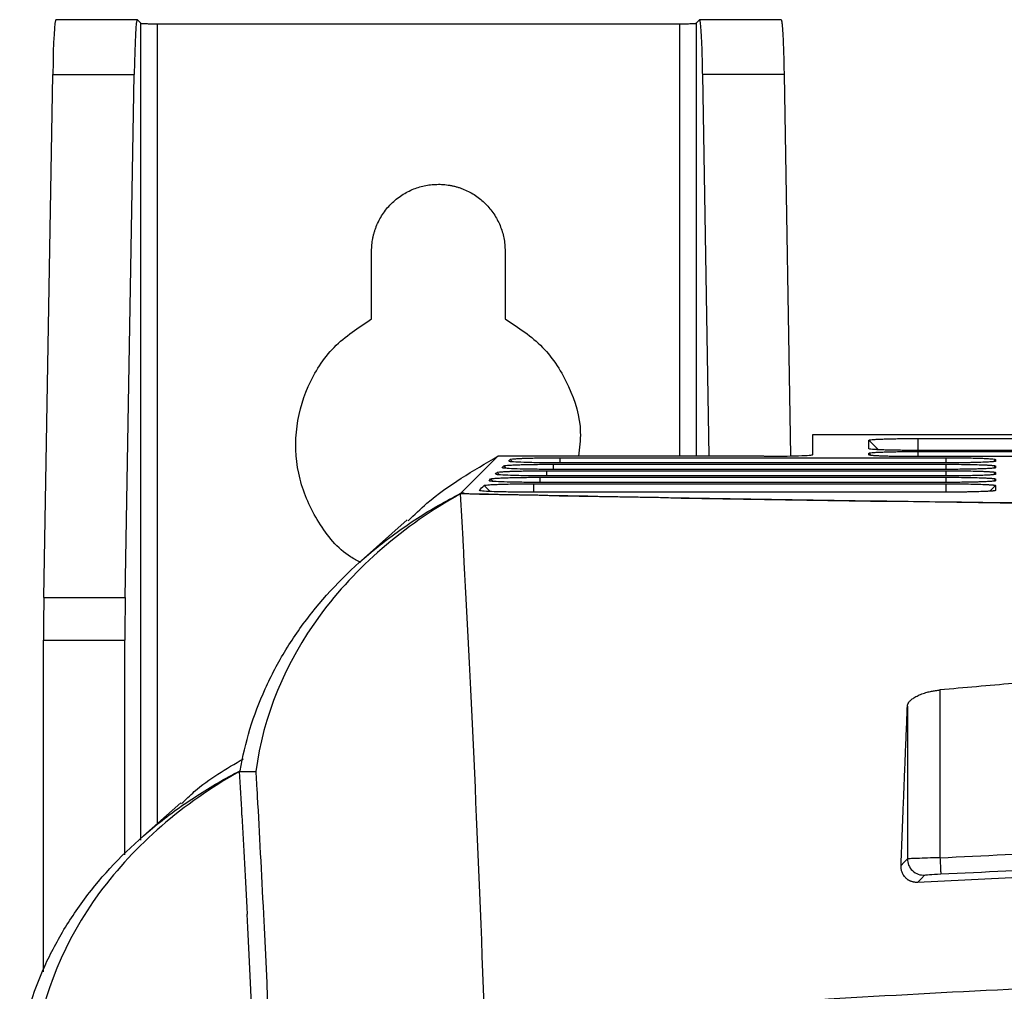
# Model space of a CAD drawing. Header units: millimetres. Extents: x -155 to 1130, y -373 to 1265.
# Tile 134 of 198: x 501 to 562, y 631 to 690. Entities that reach past the tile are written whole.
import ezdxf

# ---------------------------------------------------------------- set-up
doc = ezdxf.new("R2010")
doc.units = ezdxf.units.MM

msp = doc.modelspace()

# ---------------------------------------------------------------- linework, layer by layer
at = {"color": 7, "linetype": 'Continuous', "lineweight": 25}
for p, q in [((508.603, 690.366), (503.603, 690.366)), ((508.61, 690.362), (508.824, 690.148)), ((542.931, 690.148), (543.145, 690.362)), ((548.152, 690.366), (543.144, 690.366)), ((509.824, 690.114), (541.931, 690.114)), ((502.867, 654.858), (503.414, 686.997)), ((503.414, 686.997), (508.414, 686.997)), ((507.867, 654.858), (508.414, 686.997)), ((543.74, 663.536), (543.341, 686.997)), ((548.341, 686.997), (543.341, 686.997)), ((548.341, 686.997), (548.74, 663.553)), ((523.002, 671.985), (523.002, 676.149)), ((531.202, 676.149), (531.202, 671.985)), ((550.097, 663.632), (550.108, 664.869)), ((550.108, 663.641), (550.108, 664.869)), ((550.108, 664.869), (565.652, 664.869)), ((554.145, 663.937), (553.55, 664.521)), ((556.566, 664.627), (565.652, 664.627)), ((553.657, 663.616), (553.55, 663.721)), ((565.652, 663.893), (556.568, 663.893)), ((530.765, 663.536), (528.479, 661.258)), ((547.107, 663.536), (530.765, 663.536)), ((534.167, 663.044), (558.281, 663.044)), ((558.281, 663.127), (534.464, 663.127)), ((534.568, 663.444), (558.281, 663.444)), ((565.652, 663.51), (556.568, 663.51)), ((561.334, 663.337), (561.334, 663.232)), ((533.765, 662.644), (558.281, 662.644)), ((558.281, 662.727), (534.062, 662.727)), ((561.334, 662.937), (561.334, 662.832)), ((561.334, 662.537), (561.334, 662.432)), ((532.962, 661.844), (558.281, 661.844)), ((533.364, 662.244), (558.281, 662.244)), ((561.334, 662.136), (561.334, 662.032)), ((528.688, 661.258), (528.479, 661.258)), ((528.681, 661.252), (528.688, 661.258)), ((528.681, 661.252), (528.976, 661.245)), ((558.281, 661.329), (532.658, 661.329)), ((561.334, 661.736), (561.334, 661.434)), ((525.193, 659.629), (522.368, 657.112)), ((502.867, 654.858), (507.867, 654.858)), ((502.845, 652.226), (507.845, 652.226)), ((502.845, 631.845), (502.845, 652.226)), ((507.845, 639.036), (507.845, 652.226)), ((557.918, 649.17), (557.918, 638.86)), ((555.918, 648.175), (555.918, 638.792)), ((514.888, 644.166), (515.888, 644.166)), ((511.289, 642.233), (508.99, 640.211))]:
    msp.add_line(p, q, dxfattribs=at)
at = {"color": 8, "linetype": 'Continuous', "lineweight": 25}
for p, q in [((508.824, 639.937), (508.824, 690.148)), ((509.824, 690.114), (509.824, 640.944)), ((541.931, 663.536), (541.931, 690.114)), ((542.931, 690.148), (542.931, 663.536)), ((556.566, 664.627), (556.566, 663.893)), ((556.566, 663.827), (556.566, 663.51)), ((531.517, 663.341), (531.665, 663.194)), ((534.167, 662.727), (534.167, 663.044)), ((534.568, 663.444), (534.568, 663.127)), ((558.281, 663.444), (558.281, 663.127)), ((558.281, 663.044), (558.281, 662.727)), ((561.334, 663.337), (561.2, 663.205)), ((530.713, 662.54), (530.862, 662.394)), ((531.115, 662.94), (531.264, 662.794)), ((533.765, 662.327), (533.765, 662.644)), ((558.281, 662.644), (558.281, 662.327)), ((561.334, 662.937), (561.2, 662.805)), ((561.334, 662.537), (561.2, 662.405)), ((529.91, 661.74), (530.287, 661.37)), ((530.312, 662.14), (530.461, 661.994)), ((532.962, 661.329), (532.962, 661.844)), ((533.364, 661.927), (533.364, 662.244)), ((558.281, 662.244), (558.281, 661.927)), ((558.281, 661.844), (558.281, 661.329)), ((561.334, 662.136), (561.2, 662.005)), ((561.334, 661.736), (560.979, 661.387))]:
    msp.add_line(p, q, dxfattribs=at)
at = {"color": 7, "linetype": 'Continuous', "lineweight": 25, "flags": 128}
for points in [[(556.566, 663.827), (559.468, 663.827), (565.652, 663.827)], [(558.281, 661.927), (555.477, 661.927), (544.262, 661.927), (533.259, 661.927)], [(558.281, 662.327), (555.477, 662.327), (544.262, 662.327), (533.66, 662.327)], [(555.918, 638.792), (555.7, 638.563), (555.529, 638.383)], [(556.539, 637.34), (556.78, 637.594), (556.969, 637.794)]]:
    msp.add_lwpolyline(points, dxfattribs=at)
at = {"color": 7, "linetype": 'Continuous', "lineweight": 25}
for centre, major_axis, ratio, start_param, end_param in [((503.603, 684.366), (0, 6), 0.034921, 0, 1.1168), ((508.603, 684.366), (0, 6), 0.034921, 0, 1.1168), ((547.108, 663.641), (3, 0), 0.034783, 4.712161, 6.283186), ((503.055, 652.226), (0, 6), 0.034921, 1.1168, 1.570796), ((508.055, 652.226), (0, 6), 0.034921, 1.1168, 1.570796)]:
    msp.add_ellipse(centre, major_axis=major_axis, ratio=ratio, start_param=start_param, end_param=end_param, dxfattribs=at)
for points, knots in [([(508.61, 690.362), (508.609, 690.363), (508.606, 690.365), (508.604, 690.366), (508.603, 690.366)], [0, 0, 0, 0, 0.5, 1, 1, 1, 1]), ([(543.341, 686.997), (543.339, 687.067), (543.337, 687.207), (543.333, 687.412), (543.329, 687.611), (543.324, 687.805), (543.319, 687.995), (543.314, 688.179), (543.304, 688.514), (543.288, 688.968), (543.264, 689.471), (543.237, 689.873), (543.214, 690.112), (543.195, 690.245), (543.181, 690.314), (543.167, 690.358), (543.157, 690.363), (543.152, 690.366)], [0, 0, 0, 0, 0.035134, 0.070138, 0.105065, 0.139969, 0.174904, 0.209924, 0.245082, 0.372469, 0.499947, 0.627355, 0.75485, 0.816266, 0.877404, 0.938553, 1, 1, 1, 1]), ([(548.152, 690.366), (548.155, 690.365), (548.161, 690.363), (548.169, 690.349), (548.177, 690.326), (548.185, 690.294), (548.193, 690.253), (548.201, 690.203), (548.216, 690.092), (548.237, 689.873), (548.264, 689.471), (548.288, 688.968), (548.306, 688.473), (548.318, 688.044), (548.327, 687.711), (548.334, 687.363), (548.339, 687.119), (548.341, 686.997)], [0, 0, 0, 0, 0.035151, 0.070171, 0.105113, 0.140032, 0.17498, 0.210012, 0.245181, 0.372597, 0.500085, 0.627483, 0.754949, 0.816345, 0.87746, 0.938582, 1, 1, 1, 1]), ([(508.824, 690.148), (508.826, 690.147), (508.83, 690.144), (508.846, 690.141), (508.87, 690.138), (508.915, 690.134), (508.995, 690.129), (509.124, 690.124), (509.281, 690.119), (509.456, 690.116), (509.639, 690.114), (509.762, 690.114), (509.824, 690.114)], [0, 0, 0, 0, 0.0603737, 0.1202736, 0.1802171, 0.2407209, 0.3703025, 0.5002214, 0.6297726, 0.7596615, 0.8797434, 1, 1, 1, 1]), ([(541.931, 690.114), (541.962, 690.114), (542.024, 690.114), (542.115, 690.114), (542.205, 690.115), (542.326, 690.117), (542.473, 690.119), (542.63, 690.124), (542.76, 690.129), (542.854, 690.135), (542.915, 690.141), (542.925, 690.145), (542.931, 690.148)], [0, 0, 0, 0, 0.060337, 0.120202, 0.180114, 0.240589, 0.370126, 0.500029, 0.629596, 0.759529, 0.879672, 1, 1, 1, 1]), ([(523.002, 676.149), (523.003, 676.214), (523.005, 676.343), (523.019, 676.536), (523.041, 676.728), (523.073, 676.917), (523.113, 677.105), (523.163, 677.292), (523.222, 677.476), (523.314, 677.727), (523.456, 678.038), (523.666, 678.399), (523.914, 678.739), (524.198, 679.053), (524.513, 679.337), (524.852, 679.585), (525.213, 679.796), (525.583, 679.964), (525.957, 680.093), (526.333, 680.182), (526.715, 680.239), (526.973, 680.245), (527.102, 680.249)], [0, 0, 0, 0, 0.030232, 0.060266, 0.090167, 0.120003, 0.149842, 0.179751, 0.209797, 0.240047, 0.304318, 0.368671, 0.43431, 0.500032, 0.565671, 0.631393, 0.695665, 0.760018, 0.820268, 0.879989, 0.939719, 1, 1, 1, 1]), ([(527.102, 680.249), (527.17, 680.248), (527.305, 680.246), (527.506, 680.231), (527.705, 680.207), (527.903, 680.172), (528.098, 680.128), (528.292, 680.075), (528.483, 680.011), (528.859, 679.866), (529.396, 679.581), (530.02, 679.066), (530.535, 678.442), (530.851, 677.846), (531.033, 677.341), (531.131, 676.95), (531.191, 676.552), (531.199, 676.284), (531.202, 676.149)], [0, 0, 0, 0, 0.031533, 0.062841, 0.093999, 0.125083, 0.156169, 0.187335, 0.218656, 0.250207, 0.375081, 0.500037, 0.624911, 0.749866, 0.81269, 0.874912, 0.937145, 1, 1, 1, 1]), ([(522.339, 657.009), (522.125, 657.118), (521.049, 657.663), (519.645, 659.437), (518.442, 662.085), (518.22, 665.039), (518.964, 667.873), (520.567, 670.377), (522.191, 671.449), (523.002, 671.985)], [0, 0, 0, 0, 0.0396201, 0.1996834, 0.3597467, 0.51981, 0.6798734, 0.8399367, 1, 1, 1, 1]), ([(531.202, 671.985), (532.017, 671.449), (533.645, 670.376), (535.21, 667.876), (535.957, 665.489), (535.771, 664.031), (535.708, 663.536)], [0, 0, 0, 0, 0.284538, 0.569076, 0.853613, 1, 1, 1, 1]), ([(553.55, 664.521), (553.55, 664.525), (553.562, 664.533), (553.611, 664.543), (553.695, 664.554), (553.828, 664.566), (554.01, 664.578), (554.227, 664.588), (554.477, 664.598), (554.736, 664.606), (554.953, 664.611), (555.113, 664.614), (555.279, 664.617), (555.561, 664.621), (555.975, 664.626), (556.368, 664.627), (556.566, 664.627)], [2, 2, 2, 2, 2.228679, 2.463688, 2.618845, 2.926985, 3.234605, 3.389374, 3.698809, 4.008338, 4.085776, 4.240461, 4.394986, 4.472293, 4.87644, 5.285383, 5.285383, 5.285383, 5.285383]), ([(556.568, 663.893), (556.458, 663.893), (556.236, 663.893), (555.944, 663.895), (555.624, 663.898), (555.282, 663.902), (554.96, 663.909), (554.656, 663.916), (554.374, 663.925), (554.157, 663.934), (554.009, 663.942), (553.932, 663.946), (553.844, 663.952), (553.72, 663.961), (553.588, 663.977), (553.55, 663.99), (553.55, 663.997)], [2, 2, 2, 2, 2.232886, 2.466113, 2.620349, 2.927094, 3.233599, 3.392227, 3.709325, 4.026521, 4.105887, 4.264407, 4.343566, 4.501859, 4.899147, 5.302804, 5.302804, 5.302804, 5.302804]), ([(553.55, 663.721), (553.55, 663.725), (553.562, 663.732), (553.611, 663.743), (553.695, 663.754), (553.828, 663.766), (554.01, 663.778), (554.227, 663.788), (554.477, 663.798), (554.736, 663.805), (554.953, 663.811), (555.113, 663.814), (555.279, 663.817), (555.561, 663.821), (555.975, 663.826), (556.368, 663.827), (556.566, 663.827)], [2, 2, 2, 2, 2.228679, 2.463687, 2.618844, 2.926983, 3.234605, 3.389377, 3.698818, 4.008352, 4.08579, 4.240476, 4.395, 4.472307, 4.87645, 5.285391, 5.285391, 5.285391, 5.285391]), ([(556.568, 663.51), (556.514, 663.51), (556.403, 663.51), (556.255, 663.511), (556.09, 663.511), (555.944, 663.512), (555.766, 663.514), (555.625, 663.515), (555.453, 663.517), (555.285, 663.52), (555.123, 663.523), (554.98, 663.526), (554.855, 663.528), (554.642, 663.534), (554.374, 663.542), (554.157, 663.551), (554.009, 663.559), (553.932, 663.563), (553.844, 663.569), (553.72, 663.579), (553.588, 663.594), (553.55, 663.607), (553.55, 663.614)], [2, 2, 2, 2, 2.11516, 2.232917, 2.310976, 2.466177, 2.543401, 2.697271, 2.773999, 2.927217, 3.080375, 3.157026, 3.273435, 3.392396, 3.709488, 4.026683, 4.10605, 4.26457, 4.34373, 4.502024, 4.899314, 5.302973, 5.302973, 5.302973, 5.302973]), ([(525.246, 659.571), (525.626, 659.937), (527.264, 661.514), (529.243, 662.658), (530.765, 663.536)], [0, 0, 0, 0, 0.231522, 1, 1, 1, 1]), ([(531.115, 662.94), (531.121, 662.947), (531.166, 662.959), (531.328, 662.978), (531.537, 662.992), (531.719, 663.001), (531.832, 663.006), (531.947, 663.01), (532.156, 663.018), (532.49, 663.027), (532.942, 663.036), (533.351, 663.04), (533.761, 663.043), (534.007, 663.044), (534.167, 663.044)], [2, 2, 2, 2, 2.37827, 2.756994, 3.13292, 3.320943, 3.415148, 3.509549, 3.681847, 4.030166, 4.385567, 4.742055, 4.920185, 5.250746, 5.250746, 5.250746, 5.250746]), ([(534.464, 663.127), (534.116, 663.129), (533.422, 663.131), (532.498, 663.149), (531.818, 663.177), (531.478, 663.203), (531.452, 663.219), (531.445, 663.223)], [0, 0, 0, 0, 0.231518, 0.462776, 0.69166, 0.918999, 1, 1, 1, 1]), ([(531.517, 663.341), (531.523, 663.347), (531.568, 663.36), (531.729, 663.378), (531.939, 663.392), (532.12, 663.401), (532.234, 663.406), (532.349, 663.411), (532.558, 663.418), (532.892, 663.427), (533.343, 663.436), (533.752, 663.441), (534.162, 663.444), (534.409, 663.444), (534.568, 663.444)], [2, 2, 2, 2, 2.37827, 2.756995, 3.132921, 3.320944, 3.415149, 3.50955, 3.681848, 4.03017, 4.385579, 4.742071, 4.920202, 5.250763, 5.250763, 5.250763, 5.250763]), ([(558.281, 663.444), (558.466, 663.444), (558.696, 663.443), (559.01, 663.441), (559.185, 663.439), (559.399, 663.437), (559.689, 663.432), (560.112, 663.424), (560.51, 663.411), (560.769, 663.399), (560.929, 663.39), (561.054, 663.382), (561.195, 663.37), (561.305, 663.355), (561.334, 663.343), (561.334, 663.337)], [2, 2, 2, 2, 2.381368, 2.475729, 2.663569, 2.757157, 2.943889, 3.3169, 3.775108, 4.049592, 4.188489, 4.399059, 4.609377, 4.969162, 5.323961, 5.323961, 5.323961, 5.323961]), ([(561.334, 663.232), (561.334, 663.226), (561.313, 663.218), (561.248, 663.207), (561.2, 663.201), (561.125, 663.194), (561.002, 663.184), (560.749, 663.169), (560.387, 663.156), (560.051, 663.147), (559.793, 663.141), (559.55, 663.137), (559.204, 663.132), (558.781, 663.128), (558.448, 663.127), (558.281, 663.127)], [2, 2, 2, 2, 2.380855, 2.475268, 2.663393, 2.757203, 2.944514, 3.319076, 3.784463, 4.065282, 4.207336, 4.422636, 4.637573, 4.986225, 5.335894, 5.335894, 5.335894, 5.335894]), ([(558.281, 663.044), (558.499, 663.044), (558.929, 663.042), (559.54, 663.035), (560.09, 663.024), (560.501, 663.011), (560.753, 663), (560.896, 662.992), (560.976, 662.987), (561.051, 662.982), (561.104, 662.978), (561.158, 662.973), (561.201, 662.968), (561.253, 662.962), (561.298, 662.954), (561.327, 662.945), (561.334, 662.939), (561.334, 662.937)], [2, 2, 2, 2, 2.449408, 2.889138, 3.324392, 3.76043, 4.030949, 4.167528, 4.305203, 4.374508, 4.514159, 4.584553, 4.691145, 4.798482, 4.985006, 5.157664, 5.323886, 5.323886, 5.323886, 5.323886]), ([(533.66, 662.327), (533.313, 662.328), (532.62, 662.331), (531.696, 662.349), (531.015, 662.376), (530.675, 662.403), (530.649, 662.419), (530.642, 662.423)], [0, 0, 0, 0, 0.231408, 0.462596, 0.6916, 0.918926, 1, 1, 1, 1]), ([(530.713, 662.54), (530.72, 662.547), (530.765, 662.559), (530.926, 662.578), (531.135, 662.592), (531.317, 662.601), (531.431, 662.606), (531.545, 662.61), (531.755, 662.618), (532.089, 662.627), (532.54, 662.635), (532.949, 662.64), (533.359, 662.643), (533.605, 662.644), (533.765, 662.644)], [2, 2, 2, 2, 2.37827, 2.756994, 3.132921, 3.320944, 3.415149, 3.509551, 3.681849, 4.030169, 4.385571, 4.742059, 4.920189, 5.25075, 5.25075, 5.25075, 5.25075]), ([(534.062, 662.727), (533.715, 662.728), (533.021, 662.731), (532.097, 662.749), (531.416, 662.776), (531.076, 662.803), (531.05, 662.819), (531.043, 662.823)], [0, 0, 0, 0, 0.231511, 0.462786, 0.691607, 0.91901, 1, 1, 1, 1]), ([(561.334, 662.832), (561.334, 662.826), (561.313, 662.818), (561.248, 662.807), (561.2, 662.801), (561.125, 662.794), (561.002, 662.784), (560.749, 662.769), (560.387, 662.756), (560.051, 662.747), (559.793, 662.741), (559.55, 662.737), (559.204, 662.732), (558.781, 662.728), (558.448, 662.727), (558.281, 662.727)], [2, 2, 2, 2, 2.380856, 2.47527, 2.663395, 2.757205, 2.944516, 3.319079, 3.784469, 4.065291, 4.207346, 4.422648, 4.637587, 4.986241, 5.335911, 5.335911, 5.335911, 5.335911]), ([(558.281, 662.644), (558.499, 662.644), (558.929, 662.642), (559.54, 662.635), (560.09, 662.624), (560.501, 662.611), (560.753, 662.6), (560.896, 662.592), (560.976, 662.587), (561.051, 662.582), (561.104, 662.578), (561.158, 662.573), (561.201, 662.568), (561.253, 662.562), (561.298, 662.554), (561.327, 662.545), (561.334, 662.539), (561.334, 662.537)], [2, 2, 2, 2, 2.449407, 2.889136, 3.324388, 3.760423, 4.030942, 4.167521, 4.305197, 4.374503, 4.514154, 4.584548, 4.69114, 4.798477, 4.985002, 5.157659, 5.323881, 5.323881, 5.323881, 5.323881]), ([(561.334, 662.432), (561.334, 662.426), (561.313, 662.418), (561.248, 662.407), (561.2, 662.401), (561.125, 662.394), (561.002, 662.384), (560.749, 662.369), (560.387, 662.355), (560.051, 662.346), (559.793, 662.341), (559.55, 662.336), (559.204, 662.332), (558.781, 662.328), (558.448, 662.327), (558.281, 662.327)], [2, 2, 2, 2, 2.380857, 2.47527, 2.663396, 2.757207, 2.944518, 3.319081, 3.784473, 4.065296, 4.207351, 4.422654, 4.637593, 4.986247, 5.335918, 5.335918, 5.335918, 5.335918]), ([(529.91, 661.74), (529.917, 661.746), (529.962, 661.759), (530.123, 661.777), (530.332, 661.791), (530.514, 661.801), (530.627, 661.806), (530.742, 661.81), (530.952, 661.817), (531.286, 661.827), (531.737, 661.835), (532.146, 661.84), (532.556, 661.843), (532.802, 661.844), (532.962, 661.844)], [2, 2, 2, 2, 2.378271, 2.756996, 3.132921, 3.320942, 3.415146, 3.509547, 3.681844, 4.030163, 4.385567, 4.742056, 4.920187, 5.250748, 5.250748, 5.250748, 5.250748]), ([(533.259, 661.927), (532.912, 661.928), (532.218, 661.931), (531.294, 661.949), (530.613, 661.976), (530.273, 662.003), (530.247, 662.019), (530.24, 662.023)], [0, 0, 0, 0, 0.231399, 0.462595, 0.691545, 0.918891, 1, 1, 1, 1]), ([(530.312, 662.14), (530.318, 662.146), (530.363, 662.159), (530.525, 662.177), (530.734, 662.192), (530.915, 662.201), (531.029, 662.206), (531.144, 662.21), (531.353, 662.218), (531.687, 662.227), (532.139, 662.235), (532.547, 662.24), (532.958, 662.243), (533.204, 662.244), (533.364, 662.244)], [2, 2, 2, 2, 2.378269, 2.75699, 3.132917, 3.320942, 3.415148, 3.509551, 3.68185, 4.030171, 4.385574, 4.742064, 4.920195, 5.250756, 5.250756, 5.250756, 5.250756]), ([(558.281, 662.244), (558.499, 662.244), (558.929, 662.242), (559.54, 662.235), (560.09, 662.224), (560.501, 662.211), (560.753, 662.2), (560.896, 662.192), (560.976, 662.187), (561.051, 662.182), (561.104, 662.177), (561.158, 662.172), (561.201, 662.168), (561.253, 662.161), (561.298, 662.154), (561.327, 662.145), (561.334, 662.139), (561.334, 662.136)], [2, 2, 2, 2, 2.449408, 2.889139, 3.324391, 3.760425, 4.030945, 4.167524, 4.3052, 4.374506, 4.514158, 4.584552, 4.691144, 4.798481, 4.985006, 5.157663, 5.323885, 5.323885, 5.323885, 5.323885]), ([(561.334, 662.032), (561.334, 662.026), (561.313, 662.018), (561.248, 662.007), (561.2, 662.001), (561.125, 661.994), (561.002, 661.984), (560.749, 661.969), (560.387, 661.955), (560.051, 661.946), (559.793, 661.941), (559.55, 661.936), (559.204, 661.932), (558.781, 661.928), (558.448, 661.927), (558.281, 661.927)], [2, 2, 2, 2, 2.380855, 2.475269, 2.663393, 2.757204, 2.944515, 3.319076, 3.784463, 4.065283, 4.207338, 4.422639, 4.637577, 4.986231, 5.3359, 5.3359, 5.3359, 5.3359]), ([(558.281, 661.844), (558.499, 661.844), (558.929, 661.842), (559.54, 661.835), (560.09, 661.824), (560.501, 661.811), (560.753, 661.8), (560.896, 661.792), (560.976, 661.787), (561.05, 661.782), (561.104, 661.777), (561.158, 661.772), (561.201, 661.768), (561.253, 661.761), (561.298, 661.754), (561.327, 661.745), (561.334, 661.739), (561.334, 661.736)], [2, 2, 2, 2, 2.449408, 2.889137, 3.324386, 3.760422, 4.030941, 4.167519, 4.305192, 4.374497, 4.514145, 4.584537, 4.691127, 4.798463, 4.984985, 5.157642, 5.323864, 5.323864, 5.323864, 5.323864]), ([(514.93, 644.208), (515.215, 645.944), (515.732, 647.623), (516.836, 650.061), (517.259, 650.86), (518.222, 652.431), (518.754, 653.191), (520.494, 655.383), (521.844, 656.732), (523.77, 658.281), (524.168, 658.583), (524.98, 659.169), (525.395, 659.452), (526.669, 660.274), (527.555, 660.785), (528.479, 661.258)], [0, 0, 0, 0, 0.25, 0.25, 0.375, 0.375, 0.5, 0.5, 0.75, 0.75, 0.8125, 0.8125, 0.875, 0.875, 1, 1, 1, 1]), ([(528.976, 661.245), (535.391, 661.104), (542.017, 660.98), (555.673, 660.766), (562.703, 660.676), (571.747, 660.584), (573.569, 660.567), (577.239, 660.535), (579.091, 660.52), (584.646, 660.478), (588.357, 660.455), (599.513, 660.4), (606.982, 660.381), (618.232, 660.381), (621.989, 660.386), (627.637, 660.399), (629.522, 660.405), (633.296, 660.419), (635.178, 660.427), (644.534, 660.473), (651.872, 660.528), (666.257, 660.673), (673.304, 660.763), (681.929, 660.898), (683.647, 660.926), (687.052, 660.984), (688.738, 661.014), (693.747, 661.108), (697.021, 661.175), (700.229, 661.245)], [0, 0, 0, 0, 0.125, 0.125, 0.25, 0.25, 0.28125, 0.28125, 0.3125, 0.3125, 0.375, 0.375, 0.5, 0.5, 0.5625, 0.5625, 0.59375, 0.59375, 0.625, 0.625, 0.75, 0.75, 0.875, 0.875, 0.90625, 0.90625, 0.9375, 0.9375, 1, 1, 1, 1]), ([(532.658, 661.329), (532.311, 661.33), (531.617, 661.332), (530.693, 661.351), (530.012, 661.378), (529.673, 661.404), (529.646, 661.42), (529.64, 661.424)], [0, 0, 0, 0, 0.231577, 0.462862, 0.691679, 0.919108, 1, 1, 1, 1]), ([(561.334, 661.434), (561.334, 661.427), (561.313, 661.419), (561.248, 661.409), (561.2, 661.403), (561.125, 661.395), (561.002, 661.385), (560.749, 661.371), (560.387, 661.357), (560.051, 661.348), (559.793, 661.342), (559.55, 661.338), (559.204, 661.333), (558.781, 661.33), (558.448, 661.329), (558.281, 661.329)], [2, 2, 2, 2, 2.380846, 2.475257, 2.663378, 2.757186, 2.944491, 3.319039, 3.784409, 4.065219, 4.207269, 4.422563, 4.637493, 4.986134, 5.335792, 5.335792, 5.335792, 5.335792]), ([(555.918, 648.175), (555.92, 648.193), (555.923, 648.229), (555.938, 648.284), (555.961, 648.338), (555.992, 648.393), (556.031, 648.447), (556.109, 648.536), (556.252, 648.658), (556.498, 648.803), (556.794, 648.931), (557.099, 649.027), (557.388, 649.095), (557.65, 649.141), (557.828, 649.161), (557.918, 649.17)], [0, 0, 0, 0, 0.043064, 0.085842, 0.128484, 0.171141, 0.213968, 0.257115, 0.383482, 0.5084, 0.631656, 0.752668, 0.83564, 0.917536, 1, 1, 1, 1]), ([(562.407, 649.569), (561.659, 649.505), (560.163, 649.376), (558.667, 649.239), (557.918, 649.17)], [0, 0, 0, 0, 0.499439, 1, 1, 1, 1]), ([(555.529, 638.383), (555.542, 638.732), (555.569, 639.439), (555.61, 640.498), (555.651, 641.568), (555.693, 642.649), (555.736, 643.739), (555.781, 644.839), (555.826, 645.947), (555.872, 647.063), (555.903, 647.802), (555.918, 648.175)], [0, 0, 0, 0, 0.102541, 0.207236, 0.31408, 0.423069, 0.534197, 0.647459, 0.76285, 0.880366, 1, 1, 1, 1]), ([(511.331, 642.188), (511.587, 642.439), (512.708, 643.539), (514.074, 644.332), (515.129, 644.944)], [0, 0, 0, 0, 0.227727, 1, 1, 1, 1]), ([(501.382, 627.149), (501.666, 628.885), (502.183, 630.565), (503.287, 633.005), (503.71, 633.805), (504.673, 635.377), (505.205, 636.137), (506.944, 638.329), (508.294, 639.68), (510.221, 641.229), (510.619, 641.532), (511.431, 642.118), (511.846, 642.401), (513.12, 643.224), (514.006, 643.735), (514.93, 644.208)], [0, 0, 0, 0, 0.25, 0.25, 0.375, 0.375, 0.5, 0.5, 0.75, 0.75, 0.8125, 0.8125, 0.875, 0.875, 1, 1, 1, 1]), ([(515.888, 644.166), (515.888, 644.166), (515.888, 644.166), (515.888, 644.166), (515.888, 644.166), (515.888, 644.165), (515.888, 644.165), (515.888, 644.165), (515.888, 644.165), (515.888, 644.165), (515.888, 644.164), (515.888, 644.164), (515.888, 644.164), (515.888, 644.164), (515.888, 644.164), (515.888, 644.163), (515.888, 644.163), (515.888, 644.163), (515.888, 644.163), (515.888, 644.163), (515.888, 644.162), (515.888, 644.162), (515.888, 644.162), (515.888, 644.162), (515.888, 644.162), (515.888, 644.161), (515.888, 644.161), (515.888, 644.161), (515.888, 644.161), (515.888, 644.161), (515.888, 644.16), (515.888, 644.16), (515.888, 644.16), (515.888, 644.16), (515.888, 644.16), (515.888, 644.159), (515.888, 644.159), (515.888, 644.159), (515.888, 644.159), (515.888, 644.159), (515.888, 644.158), (515.888, 644.158), (515.888, 644.158), (515.888, 644.158), (515.888, 644.158), (515.888, 644.157), (515.888, 644.157), (515.888, 644.157), (515.888, 644.157), (515.888, 644.157), (515.888, 644.156), (515.888, 644.156), (515.888, 644.156), (515.888, 644.156), (515.888, 644.156), (515.888, 644.155), (515.888, 644.155), (515.888, 644.155), (515.888, 644.155), (515.888, 644.155), (515.888, 644.154), (515.888, 644.154), (515.888, 644.154), (515.888, 644.154), (515.888, 644.154), (515.888, 644.153), (515.888, 644.153), (515.888, 644.153), (515.888, 644.153), (515.888, 644.153), (515.888, 644.152), (515.888, 644.152), (515.888, 644.152), (515.889, 644.152), (515.889, 644.152), (515.889, 644.151), (515.889, 644.151), (515.889, 644.151), (515.889, 644.151), (515.889, 644.151), (515.889, 644.15), (515.889, 644.15), (515.889, 644.15), (515.889, 644.15), (515.889, 644.15), (515.889, 644.149), (515.889, 644.149), (515.889, 644.149), (515.889, 644.149), (515.889, 644.149), (515.889, 644.148), (515.889, 644.148), (515.889, 644.148), (515.889, 644.148), (515.889, 644.148), (515.889, 644.147), (515.889, 644.147), (515.889, 644.147), (515.889, 644.147), (515.889, 644.147), (515.889, 644.146), (515.889, 644.146), (515.889, 644.146), (515.889, 644.146), (515.889, 644.146), (515.889, 644.145), (515.889, 644.145), (515.889, 644.145), (515.889, 644.145), (515.889, 644.145), (515.889, 644.144), (515.889, 644.144), (515.889, 644.144), (515.889, 644.144), (515.889, 644.144), (515.889, 644.143), (515.889, 644.143), (515.889, 644.143), (515.889, 644.143), (515.889, 644.143), (515.889, 644.142), (515.889, 644.142), (515.889, 644.142), (515.889, 644.142), (515.889, 644.142), (515.889, 644.141), (515.889, 644.141), (515.889, 644.141), (515.889, 644.141), (515.889, 644.141), (515.889, 644.14), (515.889, 644.14), (515.889, 644.14), (515.889, 644.14), (515.889, 644.14), (515.889, 644.139), (515.889, 644.139), (515.889, 644.139), (515.889, 644.139), (515.889, 644.139), (515.889, 644.138), (515.889, 644.138), (515.889, 644.138), (515.889, 644.138), (515.889, 644.138), (515.889, 644.137), (515.889, 644.137), (515.889, 644.137), (515.889, 644.137), (515.889, 644.137), (515.889, 644.136), (515.889, 644.136), (515.889, 644.136), (515.889, 644.136), (515.889, 644.136), (515.889, 644.135), (515.889, 644.135), (515.889, 644.135), (515.889, 644.135), (515.89, 644.135), (515.89, 644.134), (515.89, 644.134), (515.89, 644.134), (515.89, 644.134), (515.89, 644.134), (515.89, 644.133), (515.89, 644.133), (515.89, 644.133), (515.89, 644.133), (515.89, 644.133), (515.89, 644.132), (515.89, 644.132), (515.89, 644.132), (515.89, 644.132), (515.89, 644.132), (515.89, 644.131), (515.89, 644.131), (515.89, 644.131), (515.89, 644.131), (515.89, 644.131), (515.89, 644.13), (515.89, 644.13), (515.89, 644.13), (515.89, 644.13), (515.89, 644.13), (515.89, 644.129), (515.89, 644.129), (515.89, 644.129), (515.89, 644.129), (515.89, 644.129), (515.89, 644.128), (515.89, 644.128), (515.89, 644.128), (515.89, 644.128), (515.89, 644.128), (515.89, 644.127), (515.89, 644.127), (515.89, 644.127), (515.89, 644.127), (515.89, 644.127), (515.899, 643.962), (515.918, 643.632), (515.947, 643.133), (515.966, 642.796), (515.975, 642.628)], [0, 0, 0, 0, 0.000132, 0.000264, 0.000396, 0.000528, 0.00066, 0.000792, 0.000924, 0.001056, 0.001188, 0.00132, 0.001452, 0.001584, 0.001716, 0.001848, 0.00198, 0.002112, 0.002244, 0.002376, 0.002508, 0.00264, 0.002772, 0.002904, 0.003036, 0.003168, 0.0033, 0.003432, 0.003564, 0.003696, 0.003828, 0.00396, 0.004092, 0.004224, 0.004356, 0.004488, 0.00462, 0.004752, 0.004884, 0.005016, 0.005148, 0.00528, 0.005412, 0.005544, 0.005676, 0.005808, 0.00594, 0.006072, 0.006204, 0.006336, 0.006468, 0.0066, 0.006732, 0.006864, 0.006996, 0.007128, 0.00726, 0.007392, 0.007524, 0.007656, 0.007788, 0.00792, 0.008052, 0.008184, 0.008316, 0.008448, 0.00858, 0.008712, 0.008844, 0.008976, 0.009108, 0.00924, 0.009372, 0.009504, 0.009636, 0.009768, 0.0099, 0.010032, 0.010164, 0.010296, 0.010428, 0.01056, 0.010692, 0.010824, 0.010956, 0.011088, 0.01122, 0.011352, 0.011484, 0.011616, 0.011748, 0.01188, 0.012012, 0.012144, 0.012276, 0.012408, 0.01254, 0.012672, 0.012804, 0.012936, 0.013068, 0.0132, 0.013332, 0.013464, 0.013596, 0.013728, 0.01386, 0.013992, 0.014124, 0.014256, 0.014388, 0.01452, 0.014652, 0.014784, 0.014916, 0.015048, 0.01518, 0.015312, 0.015444, 0.015576, 0.015708, 0.01584, 0.015972, 0.016104, 0.016236, 0.016368, 0.0165, 0.016632, 0.016764, 0.016896, 0.017028, 0.01716, 0.017292, 0.017424, 0.017556, 0.017688, 0.01782, 0.017952, 0.018084, 0.018216, 0.018348, 0.01848, 0.018612, 0.018744, 0.018876, 0.019008, 0.01914, 0.019272, 0.019404, 0.019536, 0.019668, 0.0198, 0.019932, 0.020064, 0.020196, 0.020328, 0.02046, 0.020592, 0.020724, 0.020856, 0.020988, 0.02112, 0.021252, 0.021384, 0.021516, 0.021648, 0.02178, 0.021912, 0.022044, 0.022176, 0.022308, 0.02244, 0.022572, 0.022704, 0.022836, 0.022968, 0.0231, 0.023232, 0.023364, 0.023496, 0.023628, 0.02376, 0.023892, 0.024024, 0.024156, 0.024288, 0.02442, 0.024552, 0.024684, 0.024816, 0.024948, 0.02508, 0.025212, 0.025344, 0.025476, 0.025608, 0.02574, 0.025872, 0.026004, 0.026136, 0.026268, 0.350845, 0.675422, 1, 1, 1, 1]), ([(557.918, 638.86), (563.259, 639.129), (568.603, 639.351), (579.293, 639.697), (584.64, 639.827), (589.987, 639.918)], [0, 0, 0, 0, 0.5, 0.5, 1, 1, 1, 1]), ([(557.918, 638.86), (557.659, 638.854), (557.4, 638.847), (556.921, 638.833), (556.701, 638.826), (556.332, 638.813), (556.183, 638.808), (555.978, 638.798), (555.923, 638.795), (555.918, 638.792)], [0, 0, 0, 0, 0.25, 0.25, 0.5, 0.5, 0.75, 0.75, 1, 1, 1, 1]), ([(555.918, 638.792), (555.918, 638.671), (555.941, 638.54), (556.044, 638.287), (556.126, 638.166), (556.333, 637.969), (556.459, 637.894), (556.717, 637.803), (556.849, 637.787), (556.969, 637.794)], [0, 0, 0, 0, 0.25, 0.25, 0.5, 0.5, 0.75, 0.75, 1, 1, 1, 1]), ([(557.918, 638.86), (557.924, 638.744), (557.93, 638.618), (557.942, 638.374), (557.948, 638.257), (557.958, 638.063), (557.962, 637.986), (557.967, 637.887), (557.968, 637.864), (557.968, 637.862)], [0, 0, 0, 0, 0.25, 0.25, 0.5, 0.5, 0.75, 0.75, 1, 1, 1, 1]), ([(557.968, 637.862), (563.304, 638.13), (568.641, 638.351), (579.32, 638.698), (584.662, 638.827), (590.004, 638.919)], [0, 0, 0, 0, 0.5, 0.5, 1, 1, 1, 1]), ([(556.539, 637.34), (556.511, 637.341), (556.455, 637.343), (556.374, 637.352), (556.298, 637.365), (556.225, 637.382), (556.155, 637.403), (556.09, 637.429), (556.029, 637.459), (555.971, 637.493), (555.887, 637.554), (555.787, 637.645), (555.676, 637.79), (555.589, 637.966), (555.531, 638.17), (555.53, 638.311), (555.53, 638.383)], [0, 0, 0, 0, 0.029073, 0.057903, 0.086904, 0.116486, 0.147034, 0.178898, 0.212389, 0.247772, 0.285274, 0.389934, 0.499601, 0.662597, 0.828939, 1, 1, 1, 1]), ([(591.449, 638.479), (590.445, 638.462), (588.425, 638.429), (585.378, 638.369), (582.297, 638.3), (579.182, 638.222), (576.034, 638.133), (572.855, 638.032), (569.647, 637.92), (566.409, 637.794), (563.143, 637.656), (559.849, 637.506), (557.646, 637.396), (556.539, 637.34)], [0, 0, 0, 0, 0.086216, 0.173454, 0.261688, 0.350888, 0.441028, 0.532079, 0.624012, 0.716799, 0.810412, 0.904822, 1, 1, 1, 1]), ([(556.969, 637.794), (556.974, 637.798), (557.084, 637.809), (557.453, 637.834), (557.71, 637.849), (557.968, 637.862)], [0, 0, 0, 0, 0.5, 0.5, 1, 1, 1, 1]), ([(529.937, 628.767), (531.561, 628.884), (534.705, 629.111), (539.259, 629.426), (543.491, 629.709), (547.393, 629.96), (553.57, 630.339), (561.812, 630.79), (572.437, 631.251), (582.865, 631.561), (592.279, 631.734), (600.477, 631.819), (607.539, 631.857), (612.248, 631.861), (614.602, 631.863)], [0, 0, 0, 0, 0.057667, 0.11156, 0.161618, 0.207784, 0.250004, 0.380674, 0.499999, 0.626445, 0.749996, 0.833292, 0.916659, 1, 1, 1, 1])]:
    msp.add_open_spline(points, degree=3, knots=knots, dxfattribs=at)
for points in [[(543.145, 690.362), (543.148, 690.365), (543.15, 690.366), (543.152, 690.366)], [(553.55, 663.997), (553.549, 664.171), (553.55, 664.346), (553.55, 664.521)], [(553.55, 663.614), (553.55, 663.65), (553.55, 663.685), (553.55, 663.721)], [(531.412, 663.236), (531.446, 663.271), (531.482, 663.306), (531.517, 663.341)], [(530.609, 662.436), (530.643, 662.471), (530.679, 662.505), (530.713, 662.54)], [(531.01, 662.836), (531.045, 662.871), (531.08, 662.906), (531.115, 662.94)], [(529.606, 661.437), (529.707, 661.538), (529.809, 661.639), (529.91, 661.74)], [(530.207, 662.036), (530.242, 662.071), (530.277, 662.105), (530.312, 662.14)], [(528.436, 661.216), (524.952, 659.259), (519.047, 654.146), (516.33, 647.544), (515.888, 644.166)], [(528.436, 661.216), (528.49, 660.316), (528.543, 659.391), (528.597, 658.442)], [(614.602, 660.347), (599.449, 660.347), (569.141, 660.496), (541.236, 660.934), (528.436, 661.216)], [(528.597, 658.442), (528.623, 657.973), (528.65, 657.499), (528.676, 657.018)], [(528.676, 657.018), (529.106, 649.17), (529.528, 639.726), (529.937, 628.767)], [(514.888, 644.166), (511.403, 642.208), (505.496, 637.092), (502.781, 630.486), (502.34, 627.106)], [(515.039, 641.473), (514.988, 642.393), (514.938, 643.29), (514.888, 644.166)], [(515.975, 642.628), (516.102, 640.355), (516.228, 637.946), (516.354, 635.4)], [(515.039, 641.473), (515.145, 639.543), (515.251, 637.518), (515.356, 635.399)], [(516.617, 604.324), (516.209, 616.244), (515.788, 626.632), (515.356, 635.399)], [(516.354, 635.4), (516.785, 626.632), (517.207, 616.244), (517.614, 604.324)]]:
    msp.add_open_spline(points, degree=3, dxfattribs=at)

doc.saveas('drawing.dxf')
